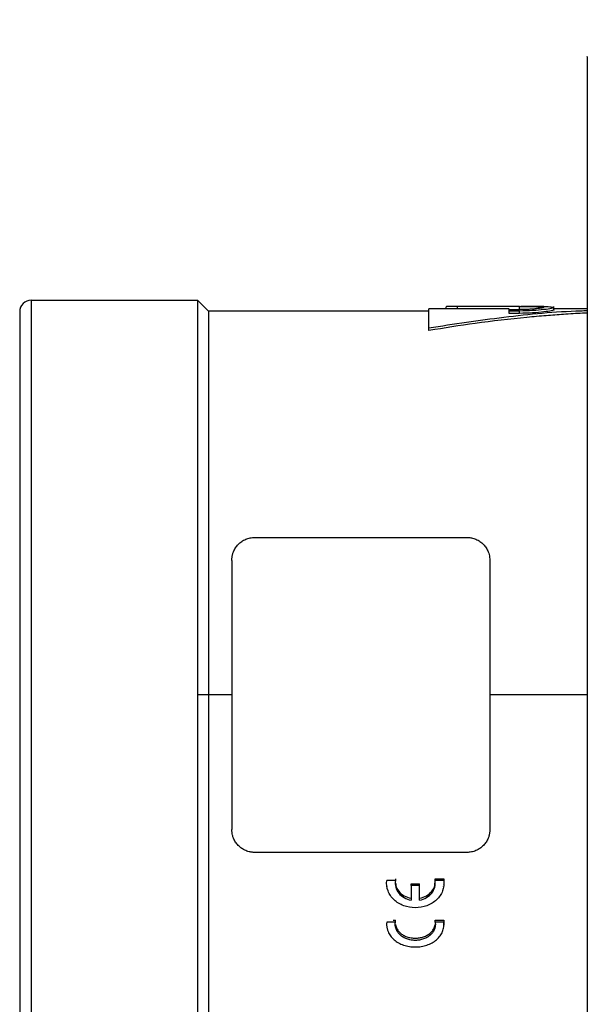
# Model space of a CAD drawing. Header units: inches. Extents: x 0 to 44, y 0 to 34.
# Tile 5 of 15: x 20.2 to 22.2, y 19.5 to 22.9. Entities that reach past the tile are written whole.
import ezdxf

# ---------------------------------------------------------------- set-up
doc = ezdxf.new("R2010")
doc.units = ezdxf.units.IN
doc.header["$LTSCALE"] = 4
doc.header["$MEASUREMENT"] = 0
doc.linetypes.add('SLD-Solid', pattern=[0])
doc.layers.add('DIMENSIONS', color=140, linetype='SLD-Solid', lineweight=25)
doc.styles.add('SLDTEXTSTYLE0', font='GOTHIC.TTF', dxfattribs={"width": 0.913})
doc.dimstyles.new('SLDDIMSTYLE2', dxfattribs={"dimtxt": 0.5, "dimasz": 0.6, "dimexe": 0, "dimexo": 0.0625, "dimgap": 0.125, "dimtad": 0, "dimtih": 1, "dimtoh": 1, "dimrnd": 1e-09, "dimzin": 12, "dimdsep": 46, "dimtxsty": 'SLDTEXTSTYLE0', "dimsah": 1, "dimcen": 0.09, "dimadec": 0, "dimazin": 3, "dimtfac": 1, "dimtofl": 0, "dimtmove": 0, "dimatfit": 3, "dimfxl": 0, "dimfrac": 2, "dimtolj": 1, "dimtzin": 12, "dimarcsym": 0})

# ---------------------------------------------------------------- blocks, each defined once
blk = doc.blocks.new('_D_5')
at = {"layer": 'DIMENSIONS'}
for p, q in [((22.1919, 22.957), (22.1919, 25.8522)), ((30.4596, 22.1312), (30.4596, 25.8522)), ((22.1919, 25.3522), (24.9036, 25.3522)), ((25.4945, 25.3484), (25.3421, 25.3484)), ((25.3421, 25.3484), (25.3421, 24.5547)), ((27.157, 25.3484), (27.3093, 25.3484)), ((27.3093, 25.3484), (27.3093, 24.5547)), ((30.4596, 25.3522), (27.7478, 25.3522)), ((25.3421, 24.5547), (25.4945, 24.5547)), ((27.3093, 24.5547), (27.157, 24.5547))]:
    blk.add_line(p, q, dxfattribs=at)
for points in [[(22.1919, 25.3522), (22.7919, 25.2322), (22.7919, 25.4722)], [(30.4596, 25.3522), (29.8596, 25.4722), (29.8596, 25.2322)]]:
    blk.add_solid(points, dxfattribs=at)
at = {"layer": 'DIMENSIONS', "char_height": 0.5, "attachment_point": 1, "style": 'SLDTEXTSTYLE0'}
for s, insert in [('8.27', (25.6792, 26.0887)), ('210.0', (25.4945, 25.1933))]:
    blk.add_mtext(s, dxfattribs=dict(at, insert=insert))

msp = doc.modelspace()

# ---------------------------------------------------------------- linework, layer by layer
for p, q in [((20.8533, 21.9184), (20.2824, 21.9184)), ((20.8907, 21.881), (20.8531, 21.9186)), ((21.7071, 21.8886), (21.7071, 21.8965)), ((21.9195, 21.8968), (21.7212, 21.8968)), ((21.9236, 21.8968), (21.7465, 21.8968)), ((21.7465, 21.8889), (21.7465, 21.8968)), ((21.9591, 21.8968), (21.9236, 21.8968)), ((21.9236, 21.8968), (21.9236, 21.8968)), ((21.9591, 21.8889), (21.9591, 21.8968)), ((22.0432, 21.8968), (21.9632, 21.8968)), ((22.0772, 21.8863), (22.0772, 21.897)), ((21.648, 21.881), (20.8907, 21.881)), ((21.7212, 21.8889), (21.648, 21.8889)), ((21.9236, 21.8889), (21.7465, 21.8889)), ((21.9236, 21.8865), (21.9591, 21.8865)), ((21.9591, 21.8816), (21.9236, 21.8816)), ((21.9236, 21.8736), (21.9236, 21.8816)), ((21.9591, 21.8736), (21.9236, 21.8736)), ((21.9591, 21.8736), (21.9591, 21.8816)), ((22.1919, 21.8889), (22.0772, 21.8889)), ((21.648, 21.8146), (21.648, 21.8229)), ((21.0501, 21.1035), (21.7785, 21.1035)), ((20.8907, 20.5622), (20.8533, 20.5622)), ((20.9714, 20.5622), (20.8907, 20.5622)), ((22.1919, 20.5622), (21.8572, 20.5622)), ((21.7785, 20.0208), (21.0501, 20.0208)), ((21.5331, 19.9242), (21.5034, 19.9242)), ((21.504, 19.9039), (21.504, 19.9026)), ((21.5331, 19.9298), (21.5331, 19.9242)), ((21.5866, 19.9126), (21.6161, 19.9126)), ((21.5866, 19.9068), (21.5866, 19.9126)), ((21.6161, 19.9068), (21.5866, 19.9068)), ((21.6161, 19.9068), (21.6161, 19.9126)), ((21.6695, 19.9298), (21.6992, 19.9298)), ((21.6695, 19.9242), (21.6695, 19.9298)), ((21.6992, 19.9242), (21.6695, 19.9242)), ((21.6986, 19.9026), (21.6986, 19.9039)), ((21.6992, 19.9298), (21.6992, 19.9242)), ((21.5331, 19.7815), (21.5034, 19.7815)), ((21.5259, 19.7885), (21.5331, 19.7885)), ((21.5331, 19.7815), (21.5331, 19.7885)), ((21.6695, 19.7885), (21.6992, 19.7885)), ((21.6695, 19.7815), (21.6695, 19.7885)), ((21.6992, 19.7815), (21.6695, 19.7815)), ((21.6992, 19.7885), (21.6992, 19.7815)), ((21.504, 19.7629), (21.504, 19.7617))]:
    msp.add_line(p, q)
msp.add_arc((20.2824, 21.8791), 0.0394, 90, 180)
for points, knots in [([(22.1919, 22.7552), (22.1919, 22.7558), (22.1919, 22.7608), (22.1919, 22.74), (22.1919, 22.6908), (22.1919, 22.6078), (22.1919, 22.4961), (22.1919, 22.3562), (22.1919, 22.1905), (22.1919, 22.0012), (22.1919, 21.7912), (22.1919, 21.5634), (22.1919, 21.3212), (22.1919, 21.068), (22.1919, 20.8075), (22.1919, 20.5435), (22.1919, 20.2797), (22.1919, 20.02), (22.1919, 19.7681), (22.1919, 19.5277), (22.1919, 19.3023), (22.1919, 19.095), (22.1919, 18.9089), (22.1919, 18.7467), (22.1919, 18.6108), (22.1919, 18.5028), (22.1919, 18.4252), (22.1919, 18.3763), (22.1919, 18.3703), (22.1919, 18.3674)], [0, 0, 0, 0, 0.005132, 0.043406, 0.081681, 0.119955, 0.15823, 0.196504, 0.234779, 0.273054, 0.311328, 0.349603, 0.387877, 0.426152, 0.464426, 0.502701, 0.540975, 0.57925, 0.617524, 0.655799, 0.694074, 0.732348, 0.770623, 0.808897, 0.847172, 0.885446, 0.923721, 0.961995, 1, 1, 1, 1]), ([(20.2824, 21.9184), (20.2824, 21.9184), (20.2824, 21.9103), (20.2824, 21.8782), (20.2824, 21.8542), (20.2824, 21.7911), (20.2824, 21.752), (20.2824, 21.6601), (20.2824, 21.6074), (20.2824, 21.49), (20.2824, 21.4255), (20.2824, 21.2869), (20.2824, 21.2128), (20.2824, 21.0579), (20.2824, 20.977), (20.2824, 20.8112), (20.2824, 20.7264), (20.2824, 20.5557), (20.2824, 20.4699), (20.2824, 20.3004), (20.2824, 20.2167), (20.2824, 20.0544), (20.2824, 19.9758), (20.2824, 19.8265), (20.2824, 19.7558), (20.2824, 19.6249), (20.2824, 19.5646), (20.2824, 19.4566), (20.2824, 19.4089), (20.2824, 19.3278), (20.2824, 19.2943), (20.2824, 19.2429), (20.2824, 19.2249), (20.2824, 19.215)], [0, 0, 0, 0, 0.0625, 0.0625, 0.125, 0.125, 0.1875, 0.1875, 0.25, 0.25, 0.3125, 0.3125, 0.375, 0.375, 0.4375, 0.4375, 0.5, 0.5, 0.5625, 0.5625, 0.625, 0.625, 0.6875, 0.6875, 0.75, 0.75, 0.8125, 0.8125, 0.875, 0.875, 0.9375, 0.9375, 1, 1, 1, 1]), ([(20.8533, 21.9168), (20.8533, 21.9154), (20.8533, 21.9124), (20.8533, 21.8734), (20.8533, 21.808), (20.8533, 21.716), (20.8533, 21.6), (20.8533, 21.4623), (20.8533, 21.3059), (20.8533, 21.134), (20.8533, 20.9501), (20.8533, 20.7582), (20.8533, 20.6275), (20.8533, 20.5622)], [0, 0, 0, 0, 0.079859, 0.171873, 0.263887, 0.355901, 0.447915, 0.539929, 0.631944, 0.723958, 0.815972, 0.907986, 1, 1, 1, 1]), ([(21.7465, 21.8968), (21.7452, 21.8968), (21.7426, 21.8968), (21.7388, 21.8968), (21.735, 21.8968), (21.7314, 21.8968), (21.7279, 21.8968), (21.7246, 21.8968), (21.7215, 21.8968), (21.7177, 21.8968), (21.7137, 21.8968), (21.71, 21.8967), (21.7076, 21.8966), (21.7073, 21.8965), (21.7071, 21.8965)], [0, 0, 0, 0, 0.0625353, 0.1250706, 0.1876059, 0.2501412, 0.3126765, 0.3752119, 0.4377473, 0.5002827, 0.6205749, 0.7439559, 0.8704297, 1, 1, 1, 1]), ([(22.0432, 21.8968), (22.0527, 21.8967), (22.0718, 21.8966), (22.0801, 21.8945), (22.071, 21.8908), (22.0447, 21.8863), (22.0055, 21.8824), (21.9746, 21.8819), (21.9591, 21.8816)], [0, 0, 0, 0, 0.163978, 0.331137, 0.498391, 0.665649, 0.832858, 1, 1, 1, 1]), ([(21.9591, 21.8968), (21.9608, 21.8968), (21.9644, 21.8968), (21.9697, 21.8968), (21.976, 21.8968), (21.983, 21.8968), (21.9934, 21.8968), (22.0054, 21.8967), (22.018, 21.8966), (22.0282, 21.8963), (22.036, 21.8959), (22.0407, 21.8952), (22.0423, 21.8943), (22.0406, 21.8932), (22.036, 21.8919), (22.0282, 21.8906), (22.0179, 21.8893), (22.0054, 21.8881), (21.9934, 21.8874), (21.983, 21.8869), (21.9751, 21.8867), (21.9671, 21.8865), (21.9617, 21.8865), (21.9591, 21.8865)], [0, 0, 0, 0, 0.020366, 0.040892, 0.061662, 0.093606, 0.125131, 0.188517, 0.250078, 0.311664, 0.375052, 0.438434, 0.49999, 0.56158, 0.624976, 0.688373, 0.749959, 0.811529, 0.874912, 0.906425, 0.938364, 0.969408, 1, 1, 1, 1]), ([(20.243, 21.8791), (20.243, 21.8791), (20.243, 21.8711), (20.243, 21.8393), (20.243, 21.8156), (20.243, 21.7532), (20.243, 21.7146), (20.243, 21.624), (20.243, 21.5719), (20.243, 21.4562), (20.243, 21.3925), (20.243, 21.2559), (20.243, 21.183), (20.243, 21.0306), (20.243, 20.951), (20.243, 20.7882), (20.243, 20.7049), (20.243, 20.5376), (20.243, 20.4536), (20.243, 20.2879), (20.243, 20.2063), (20.243, 20.0482), (20.243, 19.9718), (20.243, 19.8271), (20.243, 19.7588), (20.243, 19.6327), (20.243, 19.5749), (20.243, 19.4719), (20.243, 19.4268), (20.243, 19.3508), (20.243, 19.3199), (20.243, 19.2735), (20.243, 19.258), (20.243, 19.2505)], [0, 0, 0, 0, 0.0625, 0.0625, 0.125, 0.125, 0.1875, 0.1875, 0.25, 0.25, 0.3125, 0.3125, 0.375, 0.375, 0.4375, 0.4375, 0.5, 0.5, 0.5625, 0.5625, 0.625, 0.625, 0.6875, 0.6875, 0.75, 0.75, 0.8125, 0.8125, 0.875, 0.875, 0.9375, 0.9375, 1, 1, 1, 1]), ([(20.8907, 21.881), (20.8907, 21.881), (20.8907, 21.8725), (20.8907, 21.8389), (20.8907, 21.8137), (20.8907, 21.7476), (20.8907, 21.7067), (20.8907, 21.6108), (20.8907, 21.5558), (20.8907, 21.4337), (20.8907, 21.3667), (20.8907, 21.2231), (20.8907, 21.1466), (20.8907, 20.9871), (20.8907, 20.9041), (20.8907, 20.7348), (20.8907, 20.6485), (20.8907, 20.5622)], [0, 0, 0, 0, 0.125, 0.125, 0.25, 0.25, 0.375, 0.375, 0.5, 0.5, 0.625, 0.625, 0.75, 0.75, 0.875, 0.875, 1, 1, 1, 1]), ([(21.648, 21.8229), (21.648, 21.8253), (21.648, 21.83), (21.648, 21.8367), (21.648, 21.843), (21.648, 21.8489), (21.648, 21.8544), (21.648, 21.8595), (21.648, 21.8642), (21.648, 21.8685), (21.648, 21.8734), (21.648, 21.8785), (21.648, 21.8832), (21.648, 21.8865), (21.648, 21.8885), (21.648, 21.8888), (21.648, 21.8889)], [0, 0, 0, 0, 0.055632, 0.111204, 0.166735, 0.222241, 0.27774, 0.333249, 0.388785, 0.444365, 0.500007, 0.60009, 0.70003, 0.799928, 0.899884, 1, 1, 1, 1]), ([(22.1919, 21.8822), (22.1843, 21.882), (22.0886, 21.8795), (21.9068, 21.862), (21.7338, 21.8358), (21.648, 21.8229)], [0, 0, 0, 0, 0.04166, 0.525209, 1, 1, 1, 1]), ([(22.1919, 21.8747), (22.1863, 21.8745), (22.1592, 21.8732), (22.1122, 21.8702), (22.0488, 21.8655), (21.9474, 21.8565), (21.8128, 21.8413), (21.7009, 21.8232), (21.648, 21.8146)], [0, 0, 0, 0, 0.030566, 0.14869, 0.258291, 0.379603, 0.706962, 1, 1, 1, 1]), ([(21.7465, 21.8889), (21.7412, 21.8889), (21.7318, 21.8889), (21.7244, 21.8889), (21.7212, 21.8889)], [0, 0, 0, 0, 0.554928, 1, 1, 1, 1]), ([(22.0771, 21.8863), (22.0772, 21.8863), (22.0802, 21.8856), (22.0696, 21.8827), (22.0451, 21.8784), (22.0054, 21.8745), (21.9745, 21.8739), (21.9591, 21.8736)], [0, 0, 0, 0, 0.001132, 0.250907, 0.500688, 0.750394, 1, 1, 1, 1]), ([(20.9714, 21.0247), (20.9714, 21.0264), (20.9715, 21.0298), (20.972, 21.0348), (20.9728, 21.0397), (20.9739, 21.0446), (20.9753, 21.0494), (20.9782, 21.0573), (20.9836, 21.0679), (20.9932, 21.0798), (21.005, 21.0899), (21.0165, 21.0963), (21.0266, 21.1), (21.0343, 21.102), (21.0422, 21.1033), (21.0475, 21.1034), (21.0501, 21.1035)], [0, 0, 0, 0, 0.041948, 0.08362, 0.1251641, 0.1667301, 0.2084673, 0.2505233, 0.3764278, 0.5015481, 0.6240177, 0.7504353, 0.8134022, 0.8769704, 0.9390216, 1, 1, 1, 1]), ([(21.7785, 21.1035), (21.7802, 21.1035), (21.7837, 21.1034), (21.789, 21.1028), (21.7951, 21.1018), (21.8021, 21.1), (21.8121, 21.0963), (21.8236, 21.0899), (21.8354, 21.0798), (21.845, 21.0679), (21.8512, 21.0558), (21.8549, 21.0447), (21.8569, 21.0348), (21.8571, 21.0281), (21.8572, 21.0247)], [0, 0, 0, 0, 0.040572, 0.081523, 0.123073, 0.186624, 0.249618, 0.376045, 0.498524, 0.623639, 0.749568, 0.833324, 0.916403, 1, 1, 1, 1]), ([(20.9714, 21.0247), (20.9714, 21.0173), (20.9714, 21.0025), (20.9714, 20.9802), (20.9714, 20.9577), (20.9714, 20.9351), (20.9714, 20.9124), (20.9714, 20.8896), (20.9714, 20.8667), (20.9714, 20.8436), (20.9714, 20.8205), (20.9714, 20.7921), (20.9714, 20.7584), (20.9714, 20.7193), (20.9714, 20.6802), (20.9714, 20.6409), (20.9714, 20.6016), (20.9714, 20.5753), (20.9714, 20.5622)], [0, 0, 0, 0, 0.050093, 0.100123, 0.150106, 0.200057, 0.249992, 0.299929, 0.349883, 0.399869, 0.449905, 0.500006, 0.583457, 0.666761, 0.749992, 0.833227, 0.916538, 1, 1, 1, 1]), ([(21.8572, 21.0247), (21.8572, 20.951), (21.8572, 20.8747), (21.8572, 20.7197), (21.8572, 20.6409), (21.8572, 20.5622)], [0, 0, 0, 0, 0.5, 0.5, 1, 1, 1, 1]), ([(20.8533, 20.5622), (20.8533, 20.4783), (20.8533, 20.3945), (20.8533, 20.2297), (20.8533, 20.1487), (20.8533, 19.9924), (20.8533, 19.9171), (20.8533, 19.7747), (20.8533, 19.7076), (20.8533, 19.584), (20.8533, 19.5275), (20.8533, 19.4268), (20.8533, 19.3828), (20.8533, 19.3086), (20.8533, 19.2785), (20.8533, 19.2334), (20.8533, 19.2183), (20.8533, 19.211)], [0, 0, 0, 0, 0.125, 0.125, 0.25, 0.25, 0.375, 0.375, 0.5, 0.5, 0.625, 0.625, 0.75, 0.75, 0.875, 0.875, 1, 1, 1, 1]), ([(20.8907, 20.5622), (20.8907, 20.4758), (20.8907, 20.3895), (20.8907, 20.2202), (20.8907, 20.1372), (20.8907, 19.9777), (20.8907, 19.9012), (20.8907, 19.7576), (20.8907, 19.6906), (20.8907, 19.5685), (20.8907, 19.5135), (20.8907, 19.4176), (20.8907, 19.3767), (20.8907, 19.3106), (20.8907, 19.2854), (20.8907, 19.2518), (20.8907, 19.2433), (20.8907, 19.2433)], [0, 0, 0, 0, 0.125, 0.125, 0.25, 0.25, 0.375, 0.375, 0.5, 0.5, 0.625, 0.625, 0.75, 0.75, 0.875, 0.875, 1, 1, 1, 1]), ([(20.9714, 20.5622), (20.9714, 20.5543), (20.9714, 20.5385), (20.9714, 20.5148), (20.9714, 20.4912), (20.9714, 20.4677), (20.9714, 20.4441), (20.9714, 20.4207), (20.9714, 20.3972), (20.9714, 20.3738), (20.9714, 20.3504), (20.9714, 20.3219), (20.9714, 20.2884), (20.9714, 20.25), (20.9714, 20.2119), (20.9714, 20.1741), (20.9714, 20.1366), (20.9714, 20.1119), (20.9714, 20.0996)], [0, 0, 0, 0, 0.0500933, 0.1001232, 0.1501056, 0.2000567, 0.2499925, 0.2999291, 0.3498827, 0.3998693, 0.449905, 0.5000058, 0.5834566, 0.6667607, 0.7499925, 0.8332266, 0.9165377, 1, 1, 1, 1]), ([(21.8572, 20.5622), (21.8572, 20.4834), (21.8572, 20.4046), (21.8572, 20.2496), (21.8572, 20.1733), (21.8572, 20.0996)], [0, 0, 0, 0, 0.5, 0.5, 1, 1, 1, 1]), ([(21.0501, 20.0208), (21.0484, 20.0208), (21.0449, 20.0209), (21.0397, 20.0215), (21.0335, 20.0225), (21.0266, 20.0243), (21.0165, 20.028), (21.005, 20.0344), (20.9932, 20.0445), (20.9836, 20.0564), (20.9774, 20.0685), (20.9737, 20.0797), (20.9718, 20.0895), (20.9715, 20.0962), (20.9714, 20.0996)], [0, 0, 0, 0, 0.040572, 0.081523, 0.123073, 0.186624, 0.249618, 0.376045, 0.498524, 0.623639, 0.749568, 0.833324, 0.916403, 1, 1, 1, 1]), ([(21.8572, 20.0996), (21.8572, 20.0979), (21.8571, 20.0945), (21.8566, 20.0895), (21.8559, 20.0846), (21.8547, 20.0797), (21.8533, 20.0749), (21.8504, 20.067), (21.845, 20.0564), (21.8354, 20.0445), (21.8236, 20.0344), (21.8121, 20.028), (21.8021, 20.0243), (21.7943, 20.0223), (21.7864, 20.021), (21.7811, 20.0209), (21.7785, 20.0208)], [0, 0, 0, 0, 0.041948, 0.08362, 0.125164, 0.16673, 0.208467, 0.250523, 0.376428, 0.501548, 0.624018, 0.750435, 0.813402, 0.87697, 0.939022, 1, 1, 1, 1]), ([(21.6992, 19.9242), (21.7006, 19.9121), (21.6991, 19.8999), (21.6905, 19.8772), (21.6835, 19.8668), (21.6651, 19.8494), (21.6538, 19.8424), (21.6287, 19.833), (21.615, 19.8306), (21.5876, 19.8306), (21.5739, 19.833), (21.5489, 19.8424), (21.5375, 19.8494), (21.5191, 19.8668), (21.5121, 19.8772), (21.5035, 19.8999), (21.502, 19.9121), (21.5034, 19.9242)], [0, 0, 0, 0, 0.125, 0.125, 0.25, 0.25, 0.375, 0.375, 0.5, 0.5, 0.625, 0.625, 0.75, 0.75, 0.875, 0.875, 1, 1, 1, 1]), ([(21.5331, 19.9242), (21.5319, 19.9166), (21.5323, 19.9089), (21.5362, 19.8943), (21.5398, 19.8873), (21.5496, 19.875), (21.5558, 19.8698), (21.5701, 19.8615), (21.5781, 19.8586), (21.5866, 19.857)], [0, 0, 0, 0, 0.25, 0.25, 0.5, 0.5, 0.75, 0.75, 1, 1, 1, 1]), ([(21.5339, 19.915), (21.5339, 19.9125), (21.5339, 19.9024), (21.5438, 19.8865), (21.5618, 19.8703), (21.5783, 19.8656), (21.5866, 19.8633)], [0, 0, 0, 0, 0.101226, 0.400815, 0.700407, 1, 1, 1, 1]), ([(21.6161, 19.857), (21.6245, 19.8586), (21.6325, 19.8615), (21.6468, 19.8698), (21.6531, 19.875), (21.6629, 19.8873), (21.6664, 19.8943), (21.6703, 19.9089), (21.6707, 19.9166), (21.6695, 19.9242)], [0, 0, 0, 0, 0.25, 0.25, 0.5, 0.5, 0.75, 0.75, 1, 1, 1, 1]), ([(21.6161, 19.8633), (21.6243, 19.8656), (21.6408, 19.8703), (21.6589, 19.8865), (21.6687, 19.9024), (21.6688, 19.9125), (21.6688, 19.915)], [0, 0, 0, 0, 0.299593, 0.599185, 0.898774, 1, 1, 1, 1]), ([(21.6992, 19.9298), (21.6998, 19.9238), (21.7005, 19.9166), (21.6986, 19.9097), (21.6983, 19.9085)], [0, 0, 0, 0, 0.8379565, 1, 1, 1, 1]), ([(21.5034, 19.7815), (21.5032, 19.7799), (21.5029, 19.7767), (21.5028, 19.772), (21.5031, 19.7672), (21.5037, 19.7625), (21.5047, 19.7579), (21.5061, 19.7533), (21.5091, 19.745), (21.5155, 19.7336), (21.5278, 19.7205), (21.5431, 19.7097), (21.5611, 19.7018), (21.5807, 19.6969), (21.6013, 19.6953), (21.6219, 19.6969), (21.6415, 19.7018), (21.6595, 19.7097), (21.6748, 19.7205), (21.6871, 19.7336), (21.6941, 19.7461), (21.6977, 19.7567), (21.6994, 19.7648), (21.7, 19.7732), (21.6995, 19.7787), (21.6992, 19.7815)], [0, 0, 0, 0, 0.018115, 0.03607, 0.053928, 0.071751, 0.089605, 0.107553, 0.125658, 0.1883, 0.250847, 0.313274, 0.375597, 0.437813, 0.500018, 0.562187, 0.624441, 0.686758, 0.749191, 0.811732, 0.87438, 0.905946, 0.937176, 0.968414, 1, 1, 1, 1]), ([(21.6695, 19.7815), (21.6697, 19.7802), (21.6701, 19.7775), (21.6703, 19.7735), (21.6701, 19.7696), (21.6696, 19.7656), (21.6687, 19.7617), (21.6667, 19.7553), (21.6623, 19.7467), (21.6538, 19.7371), (21.643, 19.7291), (21.6302, 19.7231), (21.6161, 19.7194), (21.6013, 19.7182), (21.5865, 19.7194), (21.5725, 19.7231), (21.5597, 19.7291), (21.5488, 19.7371), (21.5403, 19.7467), (21.5353, 19.7565), (21.5329, 19.7656), (21.5321, 19.7735), (21.5328, 19.7789), (21.5331, 19.7815)], [0, 0, 0, 0, 0.021124, 0.042034, 0.062836, 0.083636, 0.104542, 0.12566, 0.188308, 0.250865, 0.313297, 0.375623, 0.437831, 0.500038, 0.562197, 0.624456, 0.686773, 0.749214, 0.811762, 0.874419, 0.916413, 0.957988, 1, 1, 1, 1]), ([(21.5333, 19.7734), (21.5338, 19.7705), (21.535, 19.7638), (21.5404, 19.754), (21.5488, 19.7444), (21.5597, 19.7364), (21.5725, 19.7306), (21.5865, 19.7269), (21.6013, 19.7257), (21.6161, 19.7269), (21.6302, 19.7306), (21.6429, 19.7364), (21.6538, 19.7444), (21.6622, 19.754), (21.6676, 19.7638), (21.6688, 19.7705), (21.6693, 19.7734)], [0, 0, 0, 0, 0.053681, 0.128062, 0.202454, 0.276835, 0.351227, 0.425582, 0.499999, 0.574356, 0.648773, 0.723155, 0.797546, 0.871928, 0.946319, 1, 1, 1, 1]), ([(21.6992, 19.7885), (21.6998, 19.7829), (21.7005, 19.7762), (21.6986, 19.7699), (21.6983, 19.7688)], [0, 0, 0, 0, 0.8370289, 1, 1, 1, 1])]:
    msp.add_open_spline(points, degree=3, knots=knots)
for points in [[(21.9236, 21.8816), (21.9236, 21.8825), (21.9236, 21.8842), (21.9236, 21.8858), (21.9236, 21.8865)], [(21.5866, 19.9068), (21.5866, 19.89), (21.5866, 19.8734), (21.5866, 19.857)], [(21.6161, 19.857), (21.6161, 19.8734), (21.6161, 19.89), (21.6161, 19.9068)]]:
    msp.add_open_spline(points, degree=3)

# ---------------------------------------------------------------- dimensions: what is measured, and where the dimension line sits
at = {"layer": 'DIMENSIONS'}
dim = msp.add_linear_dim(base=(30.4596, 25.3522), p1=(22.1919, 22.757), p2=(30.4596, 21.9312), angle=0, dimstyle='SLDDIMSTYLE2', dxfattribs=at)
dim.commit()
dim.dimension.update_dxf_attribs({"geometry": '_D_5', "text_midpoint": (26.3257, 25.3522), "dimtype": 160})

doc.saveas('drawing.dxf')
